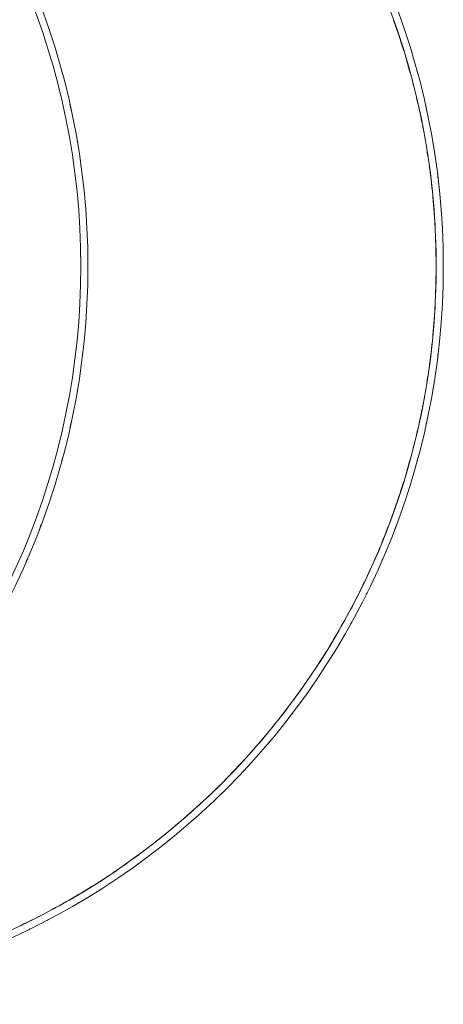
# Model space of a CAD drawing. Header units: millimetres. Extents: x 1000 to 187997, y 958 to 39732.
# Tile 201 of 202: x 179047 to 187997, y 8500 to 29308. Entities that reach past the tile are written whole.
import ezdxf

# ---------------------------------------------------------------- set-up
doc = ezdxf.new("R2010")
doc.units = ezdxf.units.MM
doc.layers.add('A-DETL-MBND', color=9, linetype='Continuous', lineweight=13, true_color=0x808080)
doc.layers.add('I-WALL', color=7, linetype='Continuous', lineweight=18)

# ---------------------------------------------------------------- blocks, each defined once
blk = doc.blocks.new('NLRS_28_SCO_UN_houten kolom rond_gen_bcb - rond 150-V241-01 1e verdieping GO')
at = {"layer": 'A-DETL-MBND'}
for start, end in [(154.3435, 180), (180, 183.1929)]:
    blk.add_arc((0, 0), 75, start, end, dxfattribs=at)
blk = doc.blocks.new('NLRS_28_SCO_UN_houten kolom rond_gen_bcb - rond 150-V242-01 1e verdieping GO')
at = {"layer": 'A-DETL-MBND'}
blk.add_arc((0, 0), 75, 51.2119, 90, dxfattribs=at)

msp = doc.modelspace()

# ---------------------------------------------------------------- linework, layer by layer
at = {"layer": 'A-DETL-MBND'}
for centre, radius, start, end in [((172397, 24100), 15450, 17.1367, 19.6688), ((172397, 24100), 15450, 14.2696, 16.7071), ((164889, 24100), 15600, 15.0629, 15.4974), ((172397, 24100), 15600, 15.0629, 15.4974), ((172397, 24100), 15450, 11.3225, 13.8047), ((164889, 24100), 15600, 12.1965, 12.663), ((172397, 24100), 15600, 12.1965, 12.663), ((172397, 24100), 15450, 8.6467, 11.0652), ((164889, 24100), 15600, 9.555, 9.7381), ((172397, 24100), 15600, 9.555, 9.7381), ((172397, 24100), 15450, 5.8777, 8.3478), ((164889, 24100), 15600, 6.7928, 7.1749), ((172397, 24100), 15600, 6.7928, 7.1749), ((172397, 24100), 15450, 2.9659, 5.4065), ((164889, 24100), 15600, 3.9021, 4.3837), ((172397, 24100), 15600, 3.9021, 4.3837), ((172397, 24100), 15450, 357.4457, 2.5543), ((164889, 24100), 15600, 1.1716, 1.474), ((172397, 24100), 15600, 1.1716, 1.474), ((164889, 24100), 15600, 358.526, 358.8284), ((172397, 24100), 15600, 358.526, 358.8284), ((172397, 24100), 15450, 354.5935, 357.0341), ((164889, 24100), 15600, 355.6163, 356.0979), ((172397, 24100), 15600, 355.6163, 356.0979), ((172397, 24100), 15450, 351.6522, 354.1223), ((164889, 24100), 15600, 352.8251, 353.2072), ((172397, 24100), 15600, 352.8251, 353.2072), ((172397, 24100), 15450, 348.9348, 351.3533), ((164889, 24100), 15600, 350.2619, 350.445), ((172397, 24100), 15600, 350.2619, 350.445), ((172397, 24100), 15450, 346.1953, 348.6775), ((164889, 24100), 15600, 347.337, 347.8035), ((172397, 24100), 15600, 347.337, 347.8035), ((172397, 24100), 15450, 343.2929, 345.7304), ((164889, 24100), 15600, 344.5026, 344.9371), ((172397, 24100), 15600, 344.5026, 344.9371), ((172397, 24100), 15450, 340.3312, 342.8633), ((172397, 24100), 15450, 337.7518, 340.2491), ((164889, 24100), 15600, 339.0629, 339.4974), ((172397, 24100), 15600, 339.0629, 339.4974), ((172397, 24100), 15450, 334.9163, 337.3617), ((164889, 24100), 15600, 336.1965, 336.663), ((172397, 24100), 15600, 336.1965, 336.663), ((172397, 24100), 15450, 331.9814, 334.4414), ((172397, 24100), 15600, 333.555, 333.7381), ((172397, 24100), 15450, 329.2159, 331.6471), ((172397, 24100), 15600, 330.7928, 331.1749), ((172397, 24100), 15450, 326.5112, 329.0076), ((172397, 24100), 15600, 327.9021, 328.3837), ((172397, 24100), 15450, 323.6193, 326.0552), ((172397, 24100), 15600, 325.1716, 325.474), ((172397, 24100), 15450, 320.662, 323.175), ((172397, 24100), 15600, 322.526, 322.8284), ((172397, 24100), 15450, 318.0544, 320.5114), ((172397, 24100), 15600, 319.6163, 320.0979), ((172397, 24100), 15450, 315.2381, 317.6899), ((172397, 24100), 15600, 316.8251, 317.2072), ((172397, 24100), 15450, 312.3101, 314.7619), ((172397, 24100), 15600, 314.2619, 314.445), ((172397, 24100), 15450, 309.4886, 311.9456), ((172397, 24100), 15600, 311.337, 311.8035), ((172397, 24100), 15450, 306.825, 309.338), ((172397, 24100), 15600, 308.5026, 308.9371), ((172397, 24100), 15450, 303.9448, 306.3807), ((172397, 24100), 15450, 300.9924, 303.4888), ((172397, 24100), 15600, 303.0629, 303.4974), ((172397, 24100), 15450, 298.3529, 300.7841), ((172397, 24100), 15600, 300.1965, 300.663), ((172397, 24100), 15450, 295.5586, 298.0186), ((172397, 24100), 15600, 297.555, 297.7381)]:
    msp.add_arc(centre, radius, start, end, dxfattribs=at)
at = {"layer": 'I-WALL'}
for centre, radius in [((164889, 24100), 15600), ((164889, 24100), 15450), ((172397, 24100), 15600), ((172397, 24100), 15450)]:
    msp.add_arc(centre, radius, 270, 90, dxfattribs=at)

# ---------------------------------------------------------------- block references
at = {"layer": 'A-DETL-MBND'}
for name, p, rotation in [('NLRS_28_SCO_UN_houten kolom rond_gen_bcb - rond 150-V241-01 1e verdieping GO', (185073, 15134), 156.0399984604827), ('NLRS_28_SCO_UN_houten kolom rond_gen_bcb - rond 150-V242-01 1e verdieping GO', (179208, 10144), 225.720002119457)]:
    msp.add_blockref(name, p, dxfattribs=dict(at, rotation=rotation))

doc.saveas('drawing.dxf')
